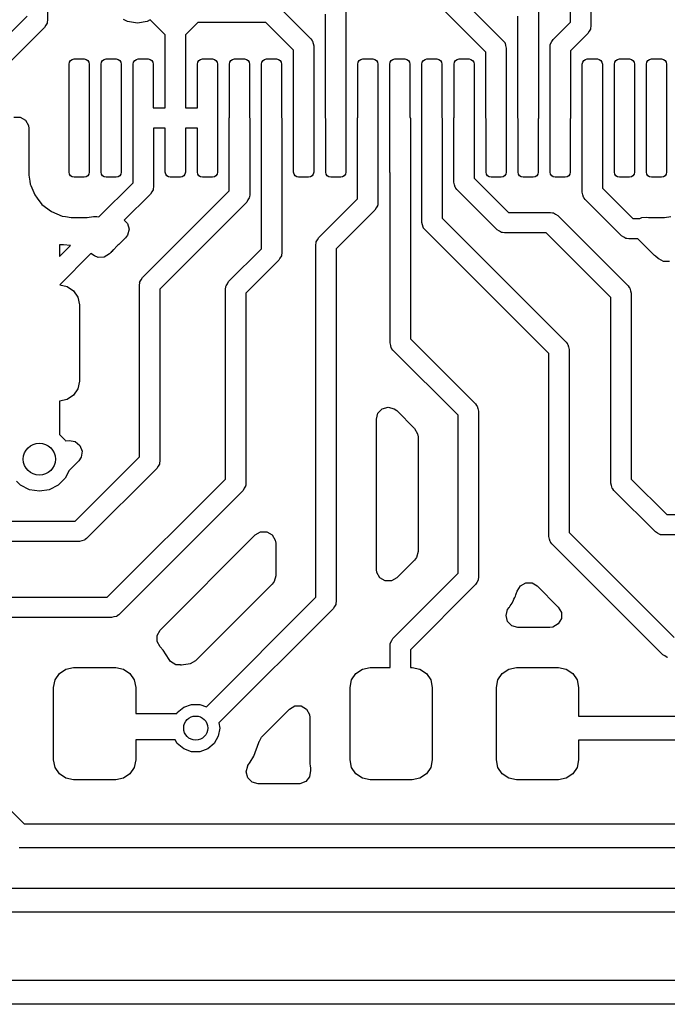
# Model space of a CAD drawing. Extents: x 44 to 146, y -87 to -25.
# Tile 7 of 40: x 90.46 to 98.53, y -86.25 to -73.97. Entities that reach past the tile are written whole.
import ezdxf

# ---------------------------------------------------------------- set-up
doc = ezdxf.new("R2010")
doc.units = 0
doc.layers.add('BLACK', color=7, linetype='CONTINUOUS')

msp = doc.modelspace()

# ---------------------------------------------------------------- linework, layer by layer
at = {"layer": 'BLACK', "linetype": 'CONTINUOUS'}
for p, q in [((90.802, -73.402605), (90.802, -73.975)), ((97.577, -73.425), (97.577, -74.05)), ((95.789803, -73.535197), (96.485803, -74.231198)), ((97.323, -73.997394), (97.323, -73.477606)), ((93.664803, -73.785197), (94.085803, -74.206198)), ((96.269, -74.373605), (95.647394, -73.752)), ((88.833941, -75.636453), (90.548, -73.922394)), ((94.269, -75.195651), (94.269, -73.898605)), ((94.523, -73.846), (94.523, -75.195651)), ((96.669, -75.195651), (96.669, -73.923605)), ((96.923, -73.871), (96.923, -75.195651)), ((90.779861, -74.037223), (90.764802, -74.064803)), ((90.796856, -74.01078), (90.779861, -74.037223)), ((90.797769, -74.004427), (90.796856, -74.01078)), ((90.799097, -74.001996), (90.797769, -74.004427)), ((90.802, -73.975), (90.798772, -73.997452)), ((90.798772, -73.997452), (90.799097, -74.001996)), ((91.798993, -73.989623), (91.750473, -73.9649)), ((91.9226, -74.0092), (91.798993, -73.989623)), ((92.046207, -73.989623), (91.9226, -74.0092)), ((92.083179, -73.970784), (92.046207, -73.989623)), ((92.269, -74.156605), (92.083179, -73.970784)), ((92.677605, -74.002), (92.523, -74.156605)), ((93.522394, -74.002), (92.677605, -74.002)), ((93.869, -74.348605), (93.522394, -74.002)), ((97.106197, -74.214197), (97.323, -73.997394)), ((97.577, -74.05), (97.573772, -74.072452)), ((90.764802, -74.064803), (88.975, -75.854605)), ((92.269, -75.068651), (92.269, -74.156605)), ((92.523, -74.156605), (92.523, -75.068651)), ((97.539802, -74.139803), (97.323, -74.356605)), ((97.554861, -74.112223), (97.539802, -74.139803)), ((97.571856, -74.08578), (97.554861, -74.112223)), ((97.572769, -74.079427), (97.571856, -74.08578)), ((97.574097, -74.076996), (97.572769, -74.079427)), ((97.573772, -74.072452), (97.574097, -74.076996)), ((94.085803, -74.206198), (94.099396, -74.224356)), ((94.099396, -74.224356), (94.102839, -74.227339)), ((94.102839, -74.227339), (94.103619, -74.229996)), ((94.103619, -74.229996), (94.107466, -74.235135)), ((94.107466, -74.235135), (94.114147, -74.26585)), ((94.114147, -74.26585), (94.123, -74.296)), ((94.123, -74.296), (94.123, -75.195651)), ((96.485803, -74.231198), (96.499396, -74.249356)), ((96.499396, -74.249356), (96.502839, -74.252339)), ((96.502839, -74.252339), (96.503619, -74.254996)), ((96.503619, -74.254996), (96.507466, -74.260135)), ((96.507466, -74.260135), (96.514147, -74.29085)), ((96.514147, -74.29085), (96.523, -74.321)), ((97.069, -74.304), (97.072227, -74.281547)), ((97.069, -75.195651), (97.069, -74.304)), ((97.071903, -74.277004), (97.07323, -74.274572)), ((97.072227, -74.281547), (97.071903, -74.277004)), ((97.07323, -74.274572), (97.074144, -74.26822)), ((97.074144, -74.26822), (97.091134, -74.241782)), ((97.091134, -74.241782), (97.106197, -74.214197)), ((93.869, -75.195651), (93.869, -74.348605)), ((96.269, -75.195651), (96.269, -74.373605)), ((96.523, -74.321), (96.523, -75.195651)), ((97.323, -74.356605), (97.323, -75.195651)), ((91.071, -74.520651), (91.075758, -74.496733)), ((91.071, -75.870651), (91.071, -74.520651)), ((91.075758, -74.496733), (91.089306, -74.476457)), ((91.089306, -74.476457), (91.109582, -74.462909)), ((91.109582, -74.462909), (91.1335, -74.458151)), ((91.1335, -74.458151), (91.2585, -74.458151)), ((91.2585, -74.458151), (91.282418, -74.462909)), ((91.282418, -74.462909), (91.302694, -74.476457)), ((91.302694, -74.476457), (91.316242, -74.496733)), ((91.316242, -74.496733), (91.321, -74.520651)), ((91.321, -74.520651), (91.321, -75.870651)), ((91.471, -74.520651), (91.475758, -74.496733)), ((91.471, -75.870651), (91.471, -74.520651)), ((91.475758, -74.496733), (91.489306, -74.476457)), ((91.489306, -74.476457), (91.509582, -74.462909)), ((91.509582, -74.462909), (91.5335, -74.458151)), ((91.5335, -74.458151), (91.6585, -74.458151)), ((91.6585, -74.458151), (91.682418, -74.462909)), ((91.682418, -74.462909), (91.702694, -74.476457)), ((91.702694, -74.476457), (91.716242, -74.496733)), ((91.716242, -74.496733), (91.721, -74.520651)), ((91.721, -74.520651), (91.721, -75.870651)), ((91.871, -74.520651), (91.875758, -74.496733)), ((91.871, -75.181739), (91.871, -74.520651)), ((91.875758, -74.496733), (91.889306, -74.476457)), ((91.889306, -74.476457), (91.909582, -74.462909)), ((91.909582, -74.462909), (91.9335, -74.458151)), ((91.9335, -74.458151), (92.0585, -74.458151)), ((92.0585, -74.458151), (92.082418, -74.462909)), ((92.082418, -74.462909), (92.102694, -74.476457)), ((92.102694, -74.476457), (92.116242, -74.496733)), ((92.116242, -74.496733), (92.121, -74.520651)), ((92.121, -74.520651), (92.121, -75.068651)), ((92.671, -74.520651), (92.675758, -74.496733)), ((92.671, -75.068651), (92.671, -74.520651)), ((92.675758, -74.496733), (92.689306, -74.476457)), ((92.689306, -74.476457), (92.709582, -74.462909)), ((92.709582, -74.462909), (92.7335, -74.458151)), ((92.7335, -74.458151), (92.8585, -74.458151)), ((92.8585, -74.458151), (92.882418, -74.462909)), ((92.882418, -74.462909), (92.902694, -74.476457)), ((92.902694, -74.476457), (92.916242, -74.496733)), ((92.916242, -74.496733), (92.921, -74.520651)), ((92.921, -74.520651), (92.921, -75.176028)), ((93.071, -74.520651), (93.075758, -74.496733)), ((93.071, -75.181739), (93.071, -74.520651)), ((93.075758, -74.496733), (93.089306, -74.476457)), ((93.089306, -74.476457), (93.109582, -74.462909)), ((93.109582, -74.462909), (93.1335, -74.458151)), ((93.1335, -74.458151), (93.2585, -74.458151)), ((93.2585, -74.458151), (93.282418, -74.462909)), ((93.282418, -74.462909), (93.302694, -74.476457)), ((93.302694, -74.476457), (93.316242, -74.496733)), ((93.316242, -74.496733), (93.321, -74.520651)), ((93.321, -74.520651), (93.321, -75.188839)), ((93.471, -74.520651), (93.475758, -74.496733)), ((93.471, -75.181739), (93.471, -74.520651)), ((93.475758, -74.496733), (93.489306, -74.476457)), ((93.489306, -74.476457), (93.509582, -74.462909)), ((93.509582, -74.462909), (93.5335, -74.458151)), ((93.5335, -74.458151), (93.6585, -74.458151)), ((93.6585, -74.458151), (93.682418, -74.462909)), ((93.682418, -74.462909), (93.702694, -74.476457)), ((93.702694, -74.476457), (93.716242, -74.496733)), ((93.716242, -74.496733), (93.721, -74.520651)), ((93.721, -74.520651), (93.721, -75.188839)), ((94.671, -74.520651), (94.675758, -74.496733)), ((94.671, -75.181739), (94.671, -74.520651)), ((94.675758, -74.496733), (94.689306, -74.476457)), ((94.689306, -74.476457), (94.709582, -74.462909)), ((94.709582, -74.462909), (94.7335, -74.458151)), ((94.7335, -74.458151), (94.8585, -74.458151)), ((94.8585, -74.458151), (94.882418, -74.462909)), ((94.882418, -74.462909), (94.902694, -74.476457)), ((94.902694, -74.476457), (94.916242, -74.496733)), ((94.916242, -74.496733), (94.921, -74.520651)), ((94.921, -74.520651), (94.921, -75.188839)), ((95.071, -74.520651), (95.075758, -74.496733)), ((95.071, -75.182097), (95.071, -74.520651)), ((95.075758, -74.496733), (95.089306, -74.476457)), ((95.089306, -74.476457), (95.109582, -74.462909)), ((95.109582, -74.462909), (95.1335, -74.458151)), ((95.1335, -74.458151), (95.2585, -74.458151)), ((95.2585, -74.458151), (95.282418, -74.462909)), ((95.282418, -74.462909), (95.302694, -74.476457)), ((95.302694, -74.476457), (95.316242, -74.496733)), ((95.316242, -74.496733), (95.321, -74.520651)), ((95.321, -74.520651), (95.321, -75.179217)), ((95.471, -74.520651), (95.475758, -74.496733)), ((95.471, -75.181739), (95.471, -74.520651)), ((95.475758, -74.496733), (95.489306, -74.476457)), ((95.489306, -74.476457), (95.509582, -74.462909)), ((95.509582, -74.462909), (95.5335, -74.458151)), ((95.5335, -74.458151), (95.6585, -74.458151)), ((95.6585, -74.458151), (95.682418, -74.462909)), ((95.682418, -74.462909), (95.702694, -74.476457)), ((95.702694, -74.476457), (95.716242, -74.496733)), ((95.716242, -74.496733), (95.721, -74.520651)), ((95.721, -74.520651), (95.721, -75.188839)), ((95.871, -74.520651), (95.875758, -74.496733)), ((95.871, -75.181739), (95.871, -74.520651)), ((95.875758, -74.496733), (95.889306, -74.476457)), ((95.889306, -74.476457), (95.909582, -74.462909)), ((95.909582, -74.462909), (95.9335, -74.458151)), ((95.9335, -74.458151), (96.0585, -74.458151)), ((96.0585, -74.458151), (96.082418, -74.462909)), ((96.082418, -74.462909), (96.102694, -74.476457)), ((96.102694, -74.476457), (96.116242, -74.496733)), ((96.116242, -74.496733), (96.121, -74.520651)), ((96.121, -74.520651), (96.121, -75.188839)), ((97.471, -74.520651), (97.475758, -74.496733)), ((97.471, -75.181739), (97.471, -74.520651)), ((97.475758, -74.496733), (97.489306, -74.476457)), ((97.489306, -74.476457), (97.509582, -74.462909)), ((97.509582, -74.462909), (97.5335, -74.458151)), ((97.5335, -74.458151), (97.6585, -74.458151)), ((97.6585, -74.458151), (97.682418, -74.462909)), ((97.682418, -74.462909), (97.702694, -74.476457)), ((97.702694, -74.476457), (97.716242, -74.496733)), ((97.716242, -74.496733), (97.721, -74.520651)), ((97.721, -74.520651), (97.721, -75.188839)), ((97.871, -74.520651), (97.875758, -74.496733)), ((97.871, -75.870651), (97.871, -74.520651)), ((97.875758, -74.496733), (97.889306, -74.476457)), ((97.889306, -74.476457), (97.909582, -74.462909)), ((97.909582, -74.462909), (97.9335, -74.458151)), ((97.9335, -74.458151), (98.0585, -74.458151)), ((98.0585, -74.458151), (98.082418, -74.462909)), ((98.082418, -74.462909), (98.102694, -74.476457)), ((98.102694, -74.476457), (98.116242, -74.496733)), ((98.116242, -74.496733), (98.121, -74.520651)), ((98.121, -74.520651), (98.121, -75.870651)), ((98.271, -74.520651), (98.275758, -74.496733)), ((98.271, -75.870651), (98.271, -74.520651)), ((98.275758, -74.496733), (98.289306, -74.476457)), ((98.289306, -74.476457), (98.309582, -74.462909)), ((98.309582, -74.462909), (98.3335, -74.458151)), ((98.3335, -74.458151), (98.4585, -74.458151)), ((98.4585, -74.458151), (98.482418, -74.462909)), ((98.482418, -74.462909), (98.502694, -74.476457)), ((98.502694, -74.476457), (98.516242, -74.496733)), ((98.516242, -74.496733), (98.521, -74.520651)), ((98.521, -74.520651), (98.521, -75.870651)), ((92.121, -75.068651), (92.269, -75.068651)), ((92.523, -75.068651), (92.671, -75.068651)), ((90.382936, -75.182712), (90.460064, -75.182712)), ((90.460064, -75.182712), (90.526859, -75.221276)), ((90.526859, -75.221276), (90.565423, -75.288071)), ((90.565423, -75.288071), (90.5705, -75.326635)), ((91.869, -75.195651), (91.871, -75.181739)), ((91.869, -76.001394), (91.869, -75.195651)), ((92.921, -75.176028), (92.921707, -75.177577)), ((92.921707, -75.177577), (92.921, -75.182494)), ((92.921, -75.182494), (92.921, -75.870651)), ((93.069, -75.195651), (93.071, -75.181739)), ((93.069, -76.101394), (93.069, -75.195651)), ((93.321, -75.188839), (93.323, -75.195651)), ((93.323, -75.195651), (93.323, -76.154)), ((93.469, -75.195651), (93.471, -75.181739)), ((93.469, -76.826394), (93.469, -75.195651)), ((93.721, -75.188839), (93.723, -75.195651)), ((93.723, -75.195651), (93.723, -76.879)), ((93.871, -75.202462), (93.869, -75.195651)), ((93.871, -75.870651), (93.871, -75.202462)), ((94.123, -75.195651), (94.121, -75.209562)), ((94.121, -75.209562), (94.121, -75.870651)), ((94.271, -75.202462), (94.269, -75.195651)), ((94.271, -75.870651), (94.271, -75.202462)), ((94.523, -75.195651), (94.521, -75.209562)), ((94.521, -75.209562), (94.521, -75.870651)), ((94.669, -75.195651), (94.671, -75.181739)), ((94.669, -76.201394), (94.669, -75.195651)), ((94.921, -75.188839), (94.923, -75.195651)), ((94.923, -75.195651), (94.923, -76.254)), ((95.069324, -75.186591), (95.071, -75.182097)), ((95.071, -75.194295), (95.069324, -75.186591)), ((95.071, -75.870651), (95.071, -75.194295)), ((95.321, -75.179217), (95.327, -75.199651)), ((95.327, -75.199651), (95.327, -77.947394)), ((95.469, -75.195651), (95.471, -75.181739)), ((95.469, -76.496), (95.469, -75.195651)), ((95.721, -75.188839), (95.723, -75.195651)), ((95.723, -75.195651), (95.723, -76.443394)), ((95.869, -75.195651), (95.871, -75.181739)), ((95.869, -75.996), (95.869, -75.195651)), ((96.121, -75.188839), (96.123, -75.195651)), ((96.123, -75.195651), (96.123, -75.943394)), ((96.271, -75.202462), (96.269, -75.195651)), ((96.271, -75.870651), (96.271, -75.202462)), ((96.523, -75.195651), (96.521, -75.209562)), ((96.521, -75.209562), (96.521, -75.870651)), ((96.671, -75.202462), (96.669, -75.195651)), ((96.671, -75.870651), (96.671, -75.202462)), ((96.923, -75.195651), (96.921, -75.209562)), ((96.921, -75.209562), (96.921, -75.870651)), ((97.071, -75.202462), (97.069, -75.195651)), ((97.071, -75.870651), (97.071, -75.202462)), ((97.323, -75.195651), (97.321, -75.209562)), ((97.321, -75.209562), (97.321, -75.870651)), ((97.469, -75.195651), (97.471, -75.181739)), ((97.469, -76.121), (97.469, -75.195651)), ((97.721, -75.188839), (97.723, -75.195651)), ((97.723, -75.195651), (97.723, -76.068394)), ((90.5705, -75.326635), (90.5705, -75.907547)), ((92.271, -75.322651), (92.123, -75.322651)), ((92.123, -75.322651), (92.123, -76.054)), ((92.271, -75.870651), (92.271, -75.322651)), ((92.671, -75.322651), (92.521, -75.322651)), ((92.521, -75.322651), (92.521, -75.870651)), ((92.671, -75.870651), (92.671, -75.322651)), ((91.075758, -75.894569), (91.071, -75.870651)), ((91.089306, -75.914845), (91.075758, -75.894569)), ((91.316242, -75.894569), (91.302694, -75.914845)), ((91.321, -75.870651), (91.316242, -75.894569)), ((91.475758, -75.894569), (91.471, -75.870651)), ((91.489306, -75.914845), (91.475758, -75.894569)), ((91.716242, -75.894569), (91.702694, -75.914845)), ((91.721, -75.870651), (91.716242, -75.894569)), ((92.275758, -75.894569), (92.271, -75.870651)), ((92.289306, -75.914845), (92.275758, -75.894569)), ((92.516242, -75.894569), (92.502694, -75.914845)), ((92.521, -75.870651), (92.516242, -75.894569)), ((92.675758, -75.894569), (92.671, -75.870651)), ((92.689306, -75.914845), (92.675758, -75.894569)), ((92.916242, -75.894569), (92.902694, -75.914845)), ((92.921, -75.870651), (92.916242, -75.894569)), ((93.875758, -75.894569), (93.871, -75.870651)), ((93.889306, -75.914845), (93.875758, -75.894569)), ((94.116242, -75.894569), (94.102694, -75.914845)), ((94.121, -75.870651), (94.116242, -75.894569)), ((94.275758, -75.894569), (94.271, -75.870651)), ((94.289306, -75.914845), (94.275758, -75.894569)), ((94.516242, -75.894569), (94.502694, -75.914845)), ((94.521, -75.870651), (94.516242, -75.894569)), ((95.073, -75.880704), (95.071, -75.870651)), ((95.073, -78), (95.073, -75.880704)), ((96.275758, -75.894569), (96.271, -75.870651)), ((96.289306, -75.914845), (96.275758, -75.894569)), ((96.516242, -75.894569), (96.502694, -75.914845)), ((96.521, -75.870651), (96.516242, -75.894569)), ((96.675758, -75.894569), (96.671, -75.870651)), ((96.689306, -75.914845), (96.675758, -75.894569)), ((96.916242, -75.894569), (96.902694, -75.914845)), ((96.921, -75.870651), (96.916242, -75.894569)), ((97.075758, -75.894569), (97.071, -75.870651)), ((97.089306, -75.914845), (97.075758, -75.894569)), ((97.316242, -75.894569), (97.302694, -75.914845)), ((97.321, -75.870651), (97.316242, -75.894569)), ((97.875758, -75.894569), (97.871, -75.870651)), ((97.889306, -75.914845), (97.875758, -75.894569)), ((98.116242, -75.894569), (98.102694, -75.914845)), ((98.121, -75.870651), (98.116242, -75.894569)), ((98.275758, -75.894569), (98.271, -75.870651)), ((98.289306, -75.914845), (98.275758, -75.894569)), ((98.516242, -75.894569), (98.502694, -75.914845)), ((98.521, -75.870651), (98.516242, -75.894569)), ((90.5705, -75.907547), (90.580154, -75.980878)), ((90.580154, -75.980878), (90.584991, -76.017623)), ((90.584991, -76.017623), (90.593432, -76.038)), ((91.109582, -75.928393), (91.089306, -75.914845)), ((91.1335, -75.933151), (91.109582, -75.928393)), ((91.2585, -75.933151), (91.1335, -75.933151)), ((91.282418, -75.928393), (91.2585, -75.933151)), ((91.302694, -75.914845), (91.282418, -75.928393)), ((91.443707, -76.426687), (91.869, -76.001394)), ((91.509582, -75.928393), (91.489306, -75.914845)), ((91.5335, -75.933151), (91.509582, -75.928393)), ((91.6585, -75.933151), (91.5335, -75.933151)), ((91.682418, -75.928393), (91.6585, -75.933151)), ((91.702694, -75.914845), (91.682418, -75.928393)), ((92.309582, -75.928393), (92.289306, -75.914845)), ((92.3335, -75.933151), (92.309582, -75.928393)), ((92.4585, -75.933151), (92.3335, -75.933151)), ((92.482418, -75.928393), (92.4585, -75.933151)), ((92.502694, -75.914845), (92.482418, -75.928393)), ((92.709582, -75.928393), (92.689306, -75.914845)), ((92.7335, -75.933151), (92.709582, -75.928393)), ((92.8585, -75.933151), (92.7335, -75.933151)), ((92.882418, -75.928393), (92.8585, -75.933151)), ((92.902694, -75.914845), (92.882418, -75.928393)), ((93.909582, -75.928393), (93.889306, -75.914845)), ((93.9335, -75.933151), (93.909582, -75.928393)), ((94.0585, -75.933151), (93.9335, -75.933151)), ((94.082418, -75.928393), (94.0585, -75.933151)), ((94.102694, -75.914845), (94.082418, -75.928393)), ((94.309582, -75.928393), (94.289306, -75.914845)), ((94.3335, -75.933151), (94.309582, -75.928393)), ((94.4585, -75.933151), (94.3335, -75.933151)), ((94.482418, -75.928393), (94.4585, -75.933151)), ((94.502694, -75.914845), (94.482418, -75.928393)), ((95.877854, -76.026156), (95.869, -75.996)), ((95.884535, -76.056865), (95.877854, -76.026156)), ((96.123, -75.943394), (96.552605, -76.373)), ((96.309582, -75.928393), (96.289306, -75.914845)), ((96.3335, -75.933151), (96.309582, -75.928393)), ((96.4585, -75.933151), (96.3335, -75.933151)), ((96.482418, -75.928393), (96.4585, -75.933151)), ((96.502694, -75.914845), (96.482418, -75.928393)), ((96.709582, -75.928393), (96.689306, -75.914845)), ((96.7335, -75.933151), (96.709582, -75.928393)), ((96.8585, -75.933151), (96.7335, -75.933151)), ((96.882418, -75.928393), (96.8585, -75.933151)), ((96.902694, -75.914845), (96.882418, -75.928393)), ((97.109582, -75.928393), (97.089306, -75.914845)), ((97.1335, -75.933151), (97.109582, -75.928393)), ((97.2585, -75.933151), (97.1335, -75.933151)), ((97.282418, -75.928393), (97.2585, -75.933151)), ((97.302694, -75.914845), (97.282418, -75.928393)), ((97.909582, -75.928393), (97.889306, -75.914845)), ((97.9335, -75.933151), (97.909582, -75.928393)), ((98.0585, -75.933151), (97.9335, -75.933151)), ((98.082418, -75.928393), (98.0585, -75.933151)), ((98.102694, -75.914845), (98.082418, -75.928393)), ((98.309582, -75.928393), (98.289306, -75.914845)), ((98.3335, -75.933151), (98.309582, -75.928393)), ((98.4585, -75.933151), (98.3335, -75.933151)), ((98.482418, -75.928393), (98.4585, -75.933151)), ((98.502694, -75.914845), (98.482418, -75.928393)), ((90.593432, -76.038), (90.641719, -76.154578)), ((92.085803, -76.143802), (91.759851, -76.469753)), ((91.985197, -77.185197), (93.069, -76.101394)), ((92.100863, -76.11622), (92.085803, -76.143802)), ((92.117856, -76.08978), (92.100863, -76.11622)), ((92.118769, -76.083427), (92.117856, -76.08978)), ((92.120097, -76.080996), (92.118769, -76.083427)), ((92.123, -76.054), (92.119772, -76.076452)), ((92.119772, -76.076452), (92.120097, -76.080996)), ((95.88838, -76.062001), (95.884535, -76.056865)), ((95.889161, -76.064661), (95.88838, -76.062001)), ((95.892604, -76.067644), (95.889161, -76.064661)), ((95.906197, -76.085803), (95.892604, -76.067644)), ((96.410198, -76.589803), (95.906197, -76.085803)), ((97.477854, -76.151156), (97.469, -76.121)), ((97.723, -76.068394), (98.102606, -76.448)), ((90.641719, -76.154578), (90.672673, -76.194918)), ((90.672673, -76.194918), (90.731964, -76.272187)), ((90.731964, -76.272187), (90.849571, -76.36243)), ((93.285802, -76.243803), (92.202, -77.327605)), ((93.300861, -76.216223), (93.285802, -76.243803)), ((93.317856, -76.18978), (93.300861, -76.216223)), ((93.318769, -76.183427), (93.317856, -76.18978)), ((93.320097, -76.180996), (93.318769, -76.183427)), ((93.323, -76.154), (93.319772, -76.176452)), ((93.319772, -76.176452), (93.320097, -76.180996)), ((94.185197, -76.685197), (94.669, -76.201394)), ((94.923, -76.254), (94.919772, -76.276452)), ((97.484535, -76.181865), (97.477854, -76.151156)), ((97.48838, -76.187001), (97.484535, -76.181865)), ((97.489161, -76.189661), (97.48838, -76.187001)), ((97.492604, -76.192644), (97.489161, -76.189661)), ((97.506197, -76.210803), (97.492604, -76.192644)), ((97.960197, -76.664803), (97.506197, -76.210803)), ((90.849571, -76.36243), (90.849572, -76.36243)), ((90.849572, -76.36243), (90.849573, -76.362431)), ((90.849573, -76.362431), (90.986528, -76.41916)), ((94.885802, -76.343803), (94.402, -76.827605)), ((94.900861, -76.316223), (94.885802, -76.343803)), ((94.917856, -76.28978), (94.900861, -76.316223)), ((94.918769, -76.283427), (94.917856, -76.28978)), ((94.920097, -76.280996), (94.918769, -76.283427)), ((94.919772, -76.276452), (94.920097, -76.280996)), ((96.552605, -76.373), (97.075, -76.373)), ((97.075, -76.373), (97.097452, -76.376227)), ((97.097452, -76.376227), (97.101996, -76.375903)), ((97.101996, -76.375903), (97.104427, -76.37723)), ((97.104427, -76.37723), (97.11078, -76.378144)), ((97.11078, -76.378144), (97.137217, -76.395134)), ((90.986528, -76.41916), (90.986533, -76.419161)), ((90.986533, -76.419161), (91.025419, -76.42428)), ((91.025419, -76.42428), (91.096599, -76.433651)), ((91.096599, -76.433651), (91.2954, -76.43365)), ((91.2954, -76.43365), (91.376554, -76.422966)), ((91.376554, -76.422966), (91.415443, -76.422966)), ((91.415443, -76.422966), (91.443707, -76.426687)), ((91.759851, -76.469753), (91.798248, -76.508149)), ((91.798248, -76.508149), (91.818211, -76.582649)), ((95.477854, -76.526156), (95.469, -76.496)), ((95.723, -76.443394), (97.269802, -77.990197)), ((97.137217, -76.395134), (97.164803, -76.410197)), ((97.164803, -76.410197), (98.043803, -77.289198)), ((98.102606, -76.448), (98.188302, -76.448)), ((98.188302, -76.448), (98.212516, -76.43402)), ((98.212516, -76.43402), (98.270527, -76.430218)), ((98.270527, -76.430218), (98.296599, -76.433651)), ((98.296599, -76.433651), (98.4954, -76.43365)), ((98.4954, -76.43365), (98.576554, -76.422966)), ((91.818211, -76.582649), (91.798249, -76.657149)), ((95.484535, -76.556865), (95.477854, -76.526156)), ((95.48838, -76.562001), (95.484535, -76.556865)), ((95.489161, -76.564661), (95.48838, -76.562001)), ((95.492604, -76.567644), (95.489161, -76.564661)), ((95.506197, -76.585803), (95.492604, -76.567644)), ((97.053, -78.132605), (95.506197, -76.585803)), ((96.437779, -76.604863), (96.410198, -76.589803)), ((96.46422, -76.621856), (96.437779, -76.604863)), ((96.470572, -76.622769), (96.46422, -76.621856)), ((96.473004, -76.624097), (96.470572, -76.622769)), ((96.477547, -76.623772), (96.473004, -76.624097)), ((96.5, -76.627), (96.477547, -76.623772)), ((97.022394, -76.627), (96.5, -76.627)), ((97.827, -77.431605), (97.022394, -76.627)), ((91.77457, -76.688009), (91.691902, -76.770677)), ((91.798249, -76.657149), (91.77457, -76.688009)), ((94.148, -76.775), (94.151227, -76.752547)), ((94.150903, -76.748004), (94.15223, -76.745572)), ((94.151227, -76.752547), (94.150903, -76.748004)), ((94.15223, -76.745572), (94.153144, -76.73922)), ((94.153144, -76.73922), (94.170134, -76.712782)), ((94.170134, -76.712782), (94.185197, -76.685197)), ((97.987782, -76.679865), (97.960197, -76.664803)), ((98.01422, -76.696856), (97.987782, -76.679865)), ((98.020572, -76.697769), (98.01422, -76.696856)), ((98.023004, -76.699097), (98.020572, -76.697769)), ((98.027547, -76.698772), (98.023004, -76.699097)), ((98.05, -76.702), (98.027547, -76.698772)), ((98.164419, -76.702), (98.05, -76.702)), ((98.371824, -76.909405), (98.164419, -76.702)), ((90.999989, -76.775), (90.95, -76.775)), ((90.95, -76.775), (90.95, -76.920394)), ((90.95, -76.920394), (91.08655, -76.783843)), ((91.08655, -76.783843), (90.999989, -76.775)), ((91.592506, -76.872138), (91.575912, -76.889809)), ((91.601611, -76.861479), (91.592506, -76.872138)), ((91.60337, -76.859211), (91.601611, -76.861479)), ((91.622657, -76.839923), (91.60337, -76.859211)), ((91.625907, -76.836569), (91.622657, -76.839923)), ((91.671837, -76.78766), (91.625907, -76.836569)), ((91.679059, -76.781686), (91.671837, -76.78766)), ((91.691902, -76.770677), (91.678702, -76.781254)), ((91.678702, -76.781254), (91.679059, -76.781686)), ((93.060197, -77.235197), (93.469, -76.826394)), ((93.723, -76.879), (93.719772, -76.901452)), ((94.148, -81.172394), (94.148, -76.775)), ((94.402, -76.827605), (94.402, -81.225)), ((91.343244, -76.886361), (90.953841, -77.275764)), ((91.389074, -76.914629), (91.343244, -76.886361)), ((91.433271, -76.932875), (91.389074, -76.914629)), ((91.510361, -76.930452), (91.433271, -76.932875)), ((91.575912, -76.889809), (91.510361, -76.930452)), ((93.685802, -76.968803), (93.277, -77.377605)), ((93.700861, -76.941223), (93.685802, -76.968803)), ((93.717856, -76.91478), (93.700861, -76.941223)), ((93.718769, -76.908427), (93.717856, -76.91478)), ((93.720097, -76.905996), (93.718769, -76.908427)), ((93.719772, -76.901452), (93.720097, -76.905996)), ((98.382196, -76.918843), (98.371824, -76.909405)), ((98.415063, -76.946033), (98.382196, -76.918843)), ((98.415064, -76.946034), (98.415063, -76.946033)), ((98.422286, -76.952009), (98.415064, -76.946034)), ((98.423273, -76.950815), (98.422286, -76.952009)), ((98.482162, -76.984815), (98.423273, -76.950815)), ((98.55929, -76.984816), (98.482162, -76.984815)), ((91.948, -77.275), (91.951227, -77.252547)), ((91.950903, -77.248004), (91.95223, -77.245572)), ((91.951227, -77.252547), (91.950903, -77.248004)), ((91.95223, -77.245572), (91.953144, -77.23922)), ((91.953144, -77.23922), (91.970134, -77.212782)), ((91.970134, -77.212782), (91.985197, -77.185197)), ((93.045134, -77.262782), (93.060197, -77.235197)), ((90.953841, -77.275764), (91.045671, -77.29403)), ((91.045671, -77.29403), (91.126777, -77.348223)), ((91.126777, -77.348223), (91.18097, -77.429329)), ((91.948, -79.422394), (91.948, -77.275)), ((92.202, -77.327605), (92.202, -79.475)), ((93.023, -77.325), (93.026227, -77.302547)), ((93.023, -79.697394), (93.023, -77.325)), ((93.025903, -77.298004), (93.02723, -77.295572)), ((93.026227, -77.302547), (93.025903, -77.298004)), ((93.02723, -77.295572), (93.028144, -77.28922)), ((93.028144, -77.28922), (93.045134, -77.262782)), ((98.043803, -77.289198), (98.057396, -77.307356)), ((98.057396, -77.307356), (98.060839, -77.310339)), ((98.060839, -77.310339), (98.061619, -77.312996)), ((98.061619, -77.312996), (98.065466, -77.318135)), ((98.065466, -77.318135), (98.072147, -77.34885)), ((98.072147, -77.34885), (98.081, -77.379)), ((91.18097, -77.429329), (91.2, -77.525)), ((93.277, -77.377605), (93.277, -79.75)), ((97.827, -79.75), (97.827, -77.431605)), ((98.081, -77.379), (98.081, -79.697394)), ((91.2, -77.525), (91.2, -78.475)), ((95.327, -77.947394), (96.139803, -78.760198)), ((97.269802, -77.990197), (97.283394, -78.008354)), ((95.081854, -78.030156), (95.073, -78)), ((95.088535, -78.060865), (95.081854, -78.030156)), ((95.09238, -78.066001), (95.088535, -78.060865)), ((95.093161, -78.068661), (95.09238, -78.066001)), ((95.096604, -78.071644), (95.093161, -78.068661)), ((95.110197, -78.089803), (95.096604, -78.071644)), ((95.923, -78.902605), (95.110197, -78.089803)), ((97.283394, -78.008354), (97.286839, -78.011339)), ((97.286839, -78.011339), (97.287619, -78.013998)), ((97.287619, -78.013998), (97.291465, -78.019135)), ((97.291465, -78.019135), (97.298145, -78.049843)), ((97.298145, -78.049843), (97.307, -78.08)), ((97.307, -78.08), (97.307, -80.363394)), ((97.053, -80.416), (97.053, -78.132605)), ((91.2, -78.475), (91.18097, -78.570671)), ((91.18097, -78.570671), (91.126777, -78.651777)), ((91.045671, -78.70597), (90.95, -78.725)), ((90.95, -78.725), (90.95, -79.141279)), ((91.126777, -78.651777), (91.045671, -78.70597)), ((94.922462, -78.875137), (94.977, -78.820599)), ((94.977, -78.820599), (95.0515, -78.800637)), ((95.0515, -78.800637), (95.126, -78.820599)), ((95.126, -78.820599), (95.156859, -78.844278)), ((95.156859, -78.844278), (95.378859, -79.066278)), ((96.139803, -78.760198), (96.153396, -78.778356)), ((96.153396, -78.778356), (96.156839, -78.781339)), ((96.156839, -78.781339), (96.157619, -78.783996)), ((96.157619, -78.783996), (96.161466, -78.789135)), ((96.161466, -78.789135), (96.168147, -78.81985)), ((96.168147, -78.81985), (96.177, -78.85)), ((96.177, -78.85), (96.177, -80.925)), ((94.9025, -78.949637), (94.922462, -78.875137)), ((94.9025, -80.825363), (94.9025, -78.949637)), ((95.923, -80.872394), (95.923, -78.902605)), ((95.378859, -79.066278), (95.417423, -79.133073)), ((90.95, -79.141279), (91.023607, -79.214886)), ((91.023607, -79.214886), (91.027335, -79.222203)), ((91.027335, -79.222203), (91.070719, -79.217772)), ((91.070719, -79.217772), (91.146862, -79.23006)), ((95.417423, -79.133073), (95.4225, -79.171637)), ((95.4225, -79.171637), (95.4225, -80.603363)), ((91.146862, -79.23006), (91.20666, -79.278773)), ((91.20666, -79.278773), (91.23409, -79.350859)), ((91.147394, -80.223), (91.948, -79.422394)), ((91.221802, -79.427002), (91.19122, -79.47136)), ((91.23409, -79.350859), (91.221802, -79.427002)), ((91.19122, -79.47136), (91.07154, -79.59104)), ((92.164803, -79.564802), (91.289803, -80.439803)), ((92.179863, -79.53722), (92.164803, -79.564802)), ((92.196856, -79.51078), (92.179863, -79.53722)), ((92.197769, -79.504427), (92.196856, -79.51078)), ((92.199097, -79.501996), (92.197769, -79.504427)), ((92.202, -79.475), (92.198772, -79.497452)), ((92.198772, -79.497452), (92.199097, -79.501996)), ((91.023607, -79.685114), (90.935114, -79.773607)), ((91.07154, -79.59104), (91.023607, -79.685114)), ((91.547394, -81.173), (93.023, -79.697394)), ((98.081, -79.697394), (98.524605, -80.141)), ((90.464886, -79.773607), (90.413779, -79.7225)), ((90.576393, -79.830423), (90.464886, -79.773607)), ((90.7, -79.85), (90.576393, -79.830423)), ((90.823607, -79.830423), (90.7, -79.85)), ((90.935114, -79.773607), (90.823607, -79.830423)), ((93.254865, -79.812217), (93.239803, -79.839803)), ((93.271856, -79.78578), (93.254865, -79.812217)), ((93.272769, -79.779427), (93.271856, -79.78578)), ((93.274097, -79.776996), (93.272769, -79.779427)), ((93.277, -79.75), (93.273772, -79.772452)), ((93.273772, -79.772452), (93.274097, -79.776996)), ((97.835854, -79.780156), (97.827, -79.75)), ((97.842535, -79.810865), (97.835854, -79.780156)), ((97.84638, -79.816001), (97.842535, -79.810865)), ((97.847161, -79.818661), (97.84638, -79.816001)), ((97.850604, -79.821644), (97.847161, -79.818661)), ((97.864197, -79.839803), (97.850604, -79.821644)), ((93.239803, -79.839803), (91.689803, -81.389803)), ((98.382198, -80.357803), (97.864197, -79.839803)), ((98.524605, -80.141), (104.189, -80.141)), ((84.677605, -80.223), (91.147394, -80.223)), ((91.289803, -80.439803), (91.271644, -80.453395)), ((92.206002, -81.581416), (93.393141, -80.394277)), ((93.393141, -80.394277), (93.459936, -80.355713)), ((93.459936, -80.355713), (93.537064, -80.355713)), ((93.537064, -80.355713), (93.603859, -80.394277)), ((93.603859, -80.394277), (93.642423, -80.461072)), ((97.061854, -80.446156), (97.053, -80.416)), ((97.068535, -80.476865), (97.061854, -80.446156)), ((97.307, -80.363394), (98.616605, -81.673)), ((98.409783, -80.372866), (98.382198, -80.357803)), ((98.43622, -80.389856), (98.409783, -80.372866)), ((98.44257, -80.390768), (98.43622, -80.389856)), ((98.445004, -80.392098), (98.44257, -80.390768)), ((98.449552, -80.391772), (98.445004, -80.392098)), ((98.472, -80.395), (98.449552, -80.391772)), ((98.5, -80.395), (98.472, -80.395)), ((104.189, -80.395), (98.5, -80.395)), ((91.2, -80.477), (84.625, -80.477)), ((91.230156, -80.468145), (91.2, -80.477)), ((91.260865, -80.461465), (91.230156, -80.468145)), ((91.266001, -80.457619), (91.260865, -80.461465)), ((91.268661, -80.456839), (91.266001, -80.457619)), ((91.271644, -80.453395), (91.268661, -80.456839)), ((93.642423, -80.461072), (93.6475, -80.499636)), ((93.6475, -80.499636), (93.6475, -80.903362)), ((97.07238, -80.482001), (97.068535, -80.476865)), ((97.073161, -80.484661), (97.07238, -80.482001)), ((97.076604, -80.487644), (97.073161, -80.484661)), ((97.090197, -80.505803), (97.076604, -80.487644)), ((98.474198, -81.889803), (97.090197, -80.505803)), ((95.402538, -80.677863), (95.378859, -80.708722)), ((95.4225, -80.603363), (95.402538, -80.677863)), ((95.378859, -80.708722), (95.156859, -80.930722)), ((93.6475, -80.903362), (93.627538, -80.977862)), ((94.907577, -80.863927), (94.9025, -80.825363)), ((94.946141, -80.930722), (94.907577, -80.863927)), ((95.012936, -80.969286), (94.946141, -80.930722)), ((95.156859, -80.930722), (95.090064, -80.969286)), ((95.110197, -81.685197), (95.923, -80.872394)), ((96.177, -80.925), (96.173772, -80.947447)), ((93.603859, -81.008721), (92.646459, -81.96612)), ((93.627538, -80.977862), (93.603859, -81.008721)), ((95.090064, -80.969286), (95.012936, -80.969286)), ((96.139803, -81.014802), (95.327, -81.827605)), ((96.154866, -80.987216), (96.139803, -81.014802)), ((96.171856, -80.96078), (96.154866, -80.987216)), ((96.172768, -80.954429), (96.171856, -80.96078)), ((96.174098, -80.951996), (96.172768, -80.954429)), ((96.173772, -80.947447), (96.174098, -80.951996)), ((96.659271, -81.094928), (96.699223, -81.028954)), ((96.699223, -81.028954), (96.76681, -80.991795)), ((96.76681, -80.991795), (96.843921, -80.993408)), ((96.843921, -80.993408), (96.907715, -81.031134)), ((96.907715, -81.031134), (97.171722, -81.295141)), ((88.15, -81.173), (91.547394, -81.173)), ((92.782552, -82.537841), (94.148, -81.172394)), ((96.617527, -81.195203), (96.629026, -81.174287)), ((96.629026, -81.174287), (96.638072, -81.157834)), ((96.638072, -81.157834), (96.642587, -81.140244)), ((96.642587, -81.140244), (96.650158, -81.11813)), ((96.650158, -81.11813), (96.657374, -81.101458)), ((96.657374, -81.101458), (96.657375, -81.101453)), ((96.657375, -81.101453), (96.659271, -81.094928)), ((94.379863, -81.28722), (94.364803, -81.314802)), ((94.396856, -81.26078), (94.379863, -81.28722)), ((94.397769, -81.254427), (94.396856, -81.26078)), ((94.399097, -81.251996), (94.397769, -81.254427)), ((94.402, -81.225), (94.398772, -81.247452)), ((94.398772, -81.247452), (94.399097, -81.251996)), ((96.539641, -81.326), (96.56007, -81.298495)), ((96.56007, -81.298495), (96.561693, -81.296767)), ((96.561693, -81.296767), (96.570443, -81.280849)), ((96.570443, -81.280849), (96.583279, -81.261307)), ((96.583279, -81.261307), (96.594408, -81.246962)), ((96.594408, -81.246962), (96.611348, -81.207815)), ((96.611348, -81.207815), (96.617527, -81.195203)), ((97.171722, -81.295141), (97.210286, -81.361936)), ((91.6, -81.427), (88.202605, -81.427)), ((91.630156, -81.418145), (91.6, -81.427)), ((91.660865, -81.411465), (91.630156, -81.418145)), ((91.666001, -81.407619), (91.660865, -81.411465)), ((91.668661, -81.406839), (91.666001, -81.407619)), ((91.671644, -81.403395), (91.668661, -81.406839)), ((91.689803, -81.389803), (91.671644, -81.403395)), ((94.364803, -81.314802), (92.938848, -82.740757)), ((96.519679, -81.4005), (96.539641, -81.326)), ((96.539641, -81.475), (96.519679, -81.4005)), ((97.210286, -81.361936), (97.210286, -81.439064)), ((96.594179, -81.529538), (96.539641, -81.475)), ((96.668679, -81.5495), (96.594179, -81.529538)), ((97.066363, -81.5495), (96.668679, -81.5495)), ((97.104927, -81.544423), (97.066363, -81.5495)), ((97.171722, -81.505859), (97.104927, -81.544423)), ((97.210286, -81.439064), (97.171722, -81.505859)), ((92.167438, -81.648211), (92.206002, -81.581416)), ((92.167438, -81.725339), (92.167438, -81.648211)), ((92.206002, -81.792134), (92.167438, -81.725339)), ((92.245213, -81.831345), (92.206002, -81.792134)), ((95.073, -81.775), (95.076227, -81.752547)), ((95.073, -82.05), (95.073, -81.775)), ((95.075903, -81.748004), (95.07723, -81.745572)), ((95.076227, -81.752547), (95.075903, -81.748004)), ((95.07723, -81.745572), (95.078144, -81.73922)), ((95.078144, -81.73922), (95.095134, -81.712782)), ((95.095134, -81.712782), (95.110197, -81.685197)), ((92.318318, -81.949866), (92.245213, -81.831345)), ((95.327, -81.827605), (95.327, -82.05)), ((98.501783, -81.904866), (98.474198, -81.889803)), ((98.52822, -81.921856), (98.501783, -81.904866)), ((98.53457, -81.922768), (98.52822, -81.921856)), ((92.335766, -81.972836), (92.318318, -81.949866)), ((92.401014, -82.013963), (92.335766, -81.972836)), ((92.462067, -82.016334), (92.401014, -82.013963)), ((92.462432, -82.019569), (92.462067, -82.016334)), ((92.470744, -82.018632), (92.462432, -82.019569)), ((92.470745, -82.018632), (92.470744, -82.018632)), ((92.496009, -82.015785), (92.470745, -82.018632)), ((92.557785, -82.008824), (92.496009, -82.015785)), ((92.579664, -82.004684), (92.557785, -82.008824)), ((92.646459, -81.96612), (92.579664, -82.004684)), ((90.89653, -82.204329), (90.950723, -82.123223)), ((90.950723, -82.123223), (91.031829, -82.06903)), ((91.031829, -82.06903), (91.1275, -82.05)), ((91.1275, -82.05), (91.6525, -82.05)), ((91.6525, -82.05), (91.748171, -82.06903)), ((91.748171, -82.06903), (91.829277, -82.123223)), ((91.829277, -82.123223), (91.88347, -82.204329)), ((94.59403, -82.204329), (94.648223, -82.123223)), ((94.648223, -82.123223), (94.729329, -82.06903)), ((94.729329, -82.06903), (94.825, -82.05)), ((94.825, -82.05), (95.073, -82.05)), ((95.327, -82.05), (95.35, -82.05)), ((95.35, -82.05), (95.445671, -82.06903)), ((95.445671, -82.06903), (95.526777, -82.123223)), ((95.526777, -82.123223), (95.58097, -82.204329)), ((96.41903, -82.204329), (96.473223, -82.123223)), ((96.473223, -82.123223), (96.554329, -82.06903)), ((96.554329, -82.06903), (96.65, -82.05)), ((96.65, -82.05), (97.175, -82.05)), ((97.175, -82.05), (97.270671, -82.06903)), ((97.270671, -82.06903), (97.351777, -82.123223)), ((97.351777, -82.123223), (97.40597, -82.204329)), ((90.8775, -82.3), (90.89653, -82.204329)), ((91.88347, -82.204329), (91.9025, -82.3)), ((94.575, -82.3), (94.59403, -82.204329)), ((95.58097, -82.204329), (95.6, -82.3)), ((96.4, -82.3), (96.41903, -82.204329)), ((97.40597, -82.204329), (97.425, -82.3)), ((90.8775, -83.2), (90.8775, -82.3)), ((91.9025, -82.3), (91.9025, -82.623)), ((94.575, -83.2), (94.575, -82.3)), ((95.6, -82.3), (95.6, -83.2)), ((96.4, -83.2), (96.4, -82.3)), ((97.425, -82.3), (97.425, -82.654)), ((92.5, -82.544192), (92.597906, -82.508558)), ((92.597906, -82.508558), (92.702094, -82.508558)), ((92.702094, -82.508558), (92.782552, -82.537841)), ((93.820143, -82.567274), (93.886936, -82.528712)), ((93.886936, -82.528712), (93.964064, -82.528712)), ((93.964064, -82.528712), (94.030859, -82.567276)), ((91.9025, -82.623), (92.413353, -82.623)), ((92.413353, -82.623), (92.420187, -82.611164)), ((92.420187, -82.611164), (92.5, -82.544192)), ((93.474922, -82.912495), (93.820143, -82.567274)), ((94.030859, -82.567276), (94.069423, -82.634071)), ((94.069423, -82.634071), (94.0745, -82.672635)), ((97.425, -82.654), (98.854, -82.654)), ((92.938848, -82.740757), (92.95, -82.804)), ((94.0745, -82.672635), (94.0745, -83.250003)), ((92.95, -82.804), (92.931908, -82.906606)), ((92.393146, -82.95), (91.9025, -82.95)), ((91.9025, -82.95), (91.9025, -83.2)), ((92.420187, -82.996836), (92.393146, -82.95)), ((92.5, -83.063808), (92.420187, -82.996836)), ((92.879813, -82.996836), (92.8, -83.063808)), ((92.931908, -82.906606), (92.879813, -82.996836)), ((93.375789, -83.153522), (93.435368, -82.983255)), ((93.435368, -82.983252), (93.438131, -82.975357)), ((93.435368, -82.983255), (93.435368, -82.983252)), ((93.438131, -82.975357), (93.439682, -82.975899)), ((93.439682, -82.975899), (93.471075, -82.91649)), ((93.471075, -82.91649), (93.474922, -82.912495)), ((98.791868, -82.954), (97.425, -82.954)), ((97.425, -82.954), (97.425, -83.2)), ((92.597906, -83.099442), (92.5, -83.063808)), ((92.702094, -83.099442), (92.597906, -83.099442)), ((92.8, -83.063808), (92.702094, -83.099442)), ((90.89653, -83.295671), (90.8775, -83.2)), ((91.9025, -83.2), (91.88347, -83.295671)), ((93.298954, -83.276), (93.30183, -83.271227)), ((93.30183, -83.271227), (93.327421, -83.230499)), ((93.327421, -83.230499), (93.375789, -83.153522)), ((94.0745, -83.250003), (94.077126, -83.275706)), ((94.59403, -83.295671), (94.575, -83.2)), ((95.6, -83.2), (95.58097, -83.295671)), ((96.41903, -83.295671), (96.4, -83.2)), ((97.425, -83.2), (97.40597, -83.295671)), ((90.950723, -83.376777), (90.89653, -83.295671)), ((91.031829, -83.43097), (90.950723, -83.376777)), ((91.829277, -83.376777), (91.748171, -83.43097)), ((91.88347, -83.295671), (91.829277, -83.376777)), ((93.278992, -83.3505), (93.298954, -83.276)), ((93.298954, -83.425), (93.278992, -83.3505)), ((94.08322, -83.335358), (94.070932, -83.411501)), ((94.077126, -83.275706), (94.080247, -83.306262)), ((94.080247, -83.306262), (94.08322, -83.335358)), ((94.648223, -83.376777), (94.59403, -83.295671)), ((94.729329, -83.43097), (94.648223, -83.376777)), ((95.526777, -83.376777), (95.445671, -83.43097)), ((95.58097, -83.295671), (95.526777, -83.376777)), ((96.473223, -83.376777), (96.41903, -83.295671)), ((96.554329, -83.43097), (96.473223, -83.376777)), ((97.351777, -83.376777), (97.270671, -83.43097)), ((97.40597, -83.295671), (97.351777, -83.376777)), ((89.934639, -83.423307), (90.511332, -84)), ((91.1275, -83.45), (91.031829, -83.43097)), ((91.6525, -83.45), (91.1275, -83.45)), ((91.748171, -83.43097), (91.6525, -83.45)), ((93.353492, -83.479538), (93.298954, -83.425)), ((93.427992, -83.4995), (93.353492, -83.479538)), ((93.934991, -83.4995), (93.427992, -83.4995)), ((93.950133, -83.498729), (93.934991, -83.4995)), ((94.022218, -83.471299), (93.950133, -83.498729)), ((94.070932, -83.411501), (94.022218, -83.471299)), ((94.825, -83.45), (94.729329, -83.43097)), ((95.35, -83.45), (94.825, -83.45)), ((95.445671, -83.43097), (95.35, -83.45)), ((96.65, -83.45), (96.554329, -83.43097)), ((97.175, -83.45), (96.65, -83.45)), ((97.270671, -83.43097), (97.175, -83.45)), ((90.511332, -84), (105.1, -84)), ((105.037868, -84.3), (90.4492, -84.3)), ((89.533332, -84.8), (104.195455, -84.8)), ((104.195455, -85.1), (89.4712, -85.1)), ((89.362132, -85.95), (126.842268, -85.95)), ((126.9044, -86.25), (89.3, -86.25))]:
    msp.add_line(p, q, dxfattribs=at)
at = {"layer": 'BLACK'}
for centre, radius in [((90.7, -79.45), 0.2), ((92.65, -82.804), 0.15)]:
    msp.add_circle(centre, radius, dxfattribs=at)

doc.saveas('drawing.dxf')
